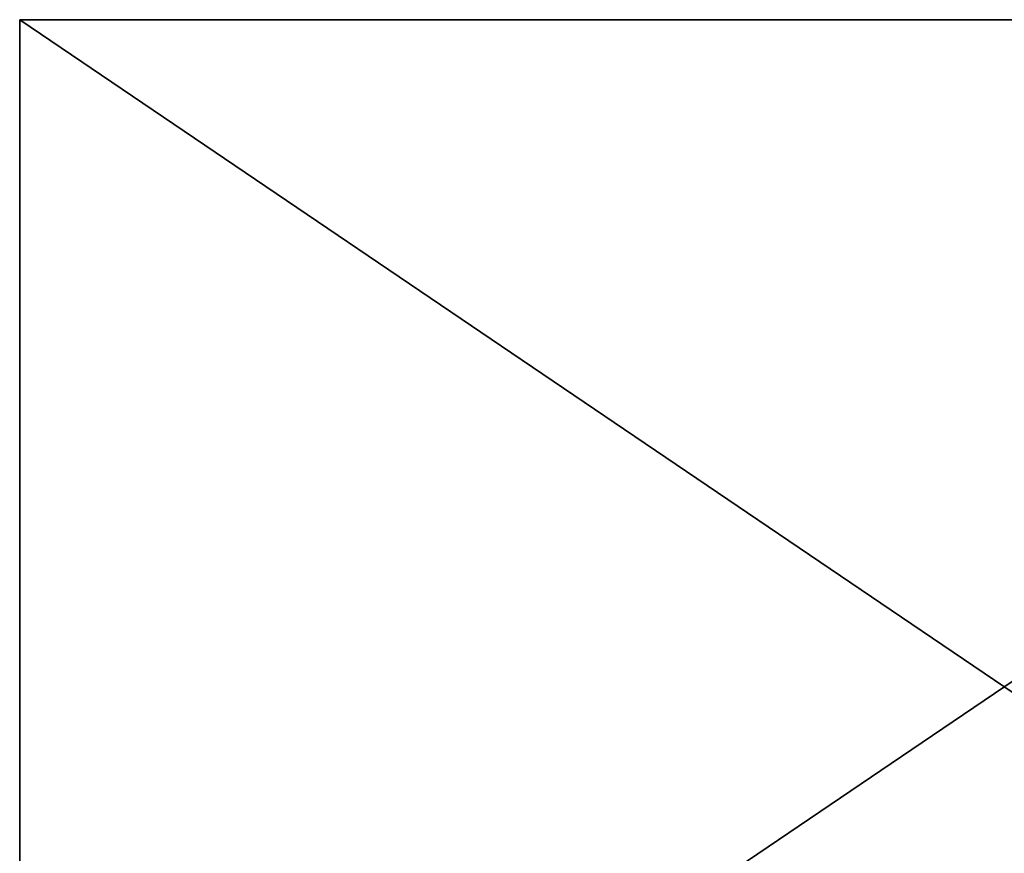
# Model space of a CAD drawing. Extents: x 0 to 35.8, y 0 to 30.4.
# Tile 59 of 106: x 0 to 17.9, y 15.2 to 30.4. Entities that reach past the tile are written whole.
import ezdxf

# ---------------------------------------------------------------- set-up
doc = ezdxf.new("R2010")
doc.units = 0
doc.header["$MEASUREMENT"] = 0
doc.layers.get('0').update_dxf_attribs({"color": 13, "linetype": 'CONTINUOUS'})
doc.layers.add('BSH_B36CD50SNB_SYMBOL_-_BO', color=59, linetype='CONTINUOUS')

# ---------------------------------------------------------------- blocks, each defined once
blk = doc.blocks.new('B36CD50SNB_TRADECAD_DXF')
at = {"layer": 'BSH_B36CD50SNB_SYMBOL_-_BO', "color": 0}
for p, q in [((35.8406, 30.3536, 0.5289), (0, 30.3536, 0.5289)), ((0, 30.3536, 0.5289), (0, 6.0648, 0.5289)), ((35.8406, 30.3536, 0.5289), (0, 30.3536, 0.5289)), ((35.8406, 30.3536, 69.3699), (0, 30.3536, 69.3699)), ((0, 30.3536, 69.3699), (0, 30.3536, 0.5289)), ((0, 6.0648, 69.3699), (0, 30.3536, 69.3699)), ((35.8406, 30.3536, 69.3699), (0, 30.3536, 69.3699)), ((0, 6.0648, 69.3699), (0, 30.3536, 69.3699)), ((0, 30.3536, 0.5289), (0, 6.0648, 0.5289)), ((0, 30.3536, 69.3699), (0, 30.3536, 0.5289))]:
    blk.add_line(p, q, dxfattribs=at)
at = {"layer": 'BSH_B36CD50SNB_SYMBOL_-_BO', "color": 250}
mesh = blk.add_polyface(dxfattribs=at)
corners = [(35.8406, 6.0648, 0.5289), (0, 30.3536, 0.5289), (0, 6.0648, 0.5289), (35.8406, 30.3536, 0.5289)]
mesh.append_faces([[corners[k] for k in face] for face in [(0, 1, 2), (1, 0, 3)]], dxfattribs={"vtx0": -1, "color": 250})
mesh = blk.add_polyface(dxfattribs=at)
corners = [(35.8406, 30.3536, 69.3699), (0, 30.3536, 0.5289), (35.8406, 30.3536, 0.5289), (0, 30.3536, 69.3699)]
mesh.append_faces([[corners[k] for k in face] for face in [(0, 1, 2), (1, 0, 3)]], dxfattribs={"vtx0": -1, "color": 250})
mesh = blk.add_polyface(dxfattribs=at)
corners = [(35.8406, 30.3536, 69.3699), (0, 6.0648, 69.3699), (0, 30.3536, 69.3699), (35.8406, 6.0648, 69.3699)]
mesh.append_faces([[corners[k] for k in face] for face in [(0, 1, 2), (1, 0, 3)]], dxfattribs={"vtx0": -1, "color": 250})
mesh = blk.add_polyface(dxfattribs=at)
corners = [(0, 30.3536, 0.5289), (0, 6.0648, 69.3699), (0, 6.0648, 0.5289), (0, 30.3536, 69.3699)]
mesh.append_faces([[corners[k] for k in face] for face in [(0, 1, 2), (1, 0, 3)]], dxfattribs={"vtx0": -1, "color": 250})

msp = doc.modelspace()

# ---------------------------------------------------------------- block references
at = {"color": 0}
msp.add_blockref('B36CD50SNB_TRADECAD_DXF', (0, 0), dxfattribs=at)

doc.saveas('drawing.dxf')
